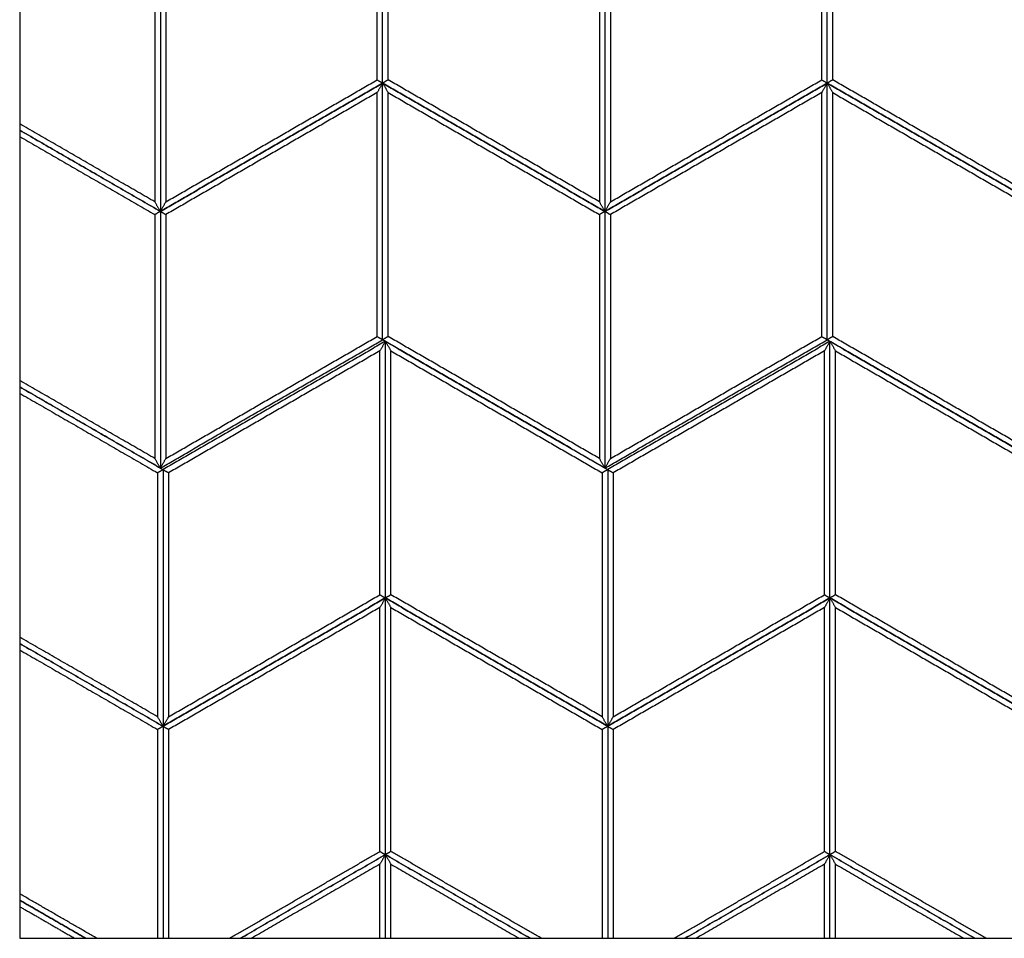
# Model space of a CAD drawing. Header units: millimetres. Extents: x 3130.24 to 3136.88, y 1607.75 to 1610.07.
# Tile 1 of 19: x 3130.63 to 3131.4, y 1607.75 to 1608.46. Entities that reach past the tile are written whole.
import ezdxf

# ---------------------------------------------------------------- set-up
doc = ezdxf.new("R2010")
doc.units = ezdxf.units.MM
doc.layers.add('Make2D', color=7, linetype='Continuous', true_color=0x000000)
doc.layers.add('Make2D$Visible$Curves', color=7, linetype='Continuous', true_color=0x000000)

# ---------------------------------------------------------------- blocks, each defined once
blk = doc.blocks.new('Cissus1')
at = {"layer": 'Make2D'}
blk.add_lwpolyline([(3132.06472, 1607.74874), (3132.06472, 1609.18103), (3130.63242, 1609.18103), (3130.63242, 1607.74874)], close=True, dxfattribs=at)
at = {"layer": 'Make2D$Visible$Curves', "color": 18, "lineweight": -3, "true_color": 0x000000}
for points, degree in [([(3130.91536, 1608.41548), (3130.91536, 1608.51553), (3130.91536, 1608.61558)], 2), ([(3130.91536, 1608.41548), (3130.91536, 1608.51553), (3130.91536, 1608.61558)], 2), ([(3131.26193, 1608.41548), (3131.26193, 1608.51553), (3131.26193, 1608.61558)], 2), ([(3131.26193, 1608.41548), (3131.26193, 1608.51553), (3131.26193, 1608.61558)], 2), ([(3130.91106, 1608.41796), (3130.91106, 1608.51305), (3130.91106, 1608.60813)], 2), ([(3130.91966, 1608.41796), (3130.91966, 1608.51305), (3130.91966, 1608.60813)], 2), ([(3131.25763, 1608.41796), (3131.25763, 1608.51305), (3131.25763, 1608.60813)], 2), ([(3131.26622, 1608.41796), (3131.26622, 1608.51305), (3131.26622, 1608.60813)], 2), ([(3130.73778, 1608.51305), (3130.73778, 1608.41796), (3130.73778, 1608.32288)], 2), ([(3130.74207, 1608.51553), (3130.74207, 1608.41548), (3130.74207, 1608.31544)], 2), ([(3130.74207, 1608.51553), (3130.74207, 1608.41548), (3130.74207, 1608.31544)], 2), ([(3130.74637, 1608.51305), (3130.74637, 1608.41796), (3130.74637, 1608.32288)], 2), ([(3131.08435, 1608.51305), (3131.08435, 1608.41796), (3131.08435, 1608.32288)], 2), ([(3131.08864, 1608.51553), (3131.08864, 1608.41548), (3131.08864, 1608.31544)], 2), ([(3131.08864, 1608.51553), (3131.08864, 1608.41548), (3131.08864, 1608.31544)], 2), ([(3131.09294, 1608.51305), (3131.09294, 1608.41796), (3131.09294, 1608.32288)], 2), ([(3130.91536, 1608.41548), (3130.82872, 1608.36546), (3130.74207, 1608.31544)], 2), ([(3130.74207, 1608.31544), (3130.82872, 1608.36546), (3130.91536, 1608.41548)], 2), ([(3130.74637, 1608.32288), (3130.82872, 1608.37042), (3130.91106, 1608.41796)], 2), ([(3130.91106, 1608.41796), (3130.91122, 1608.41787), (3130.91154, 1608.41769), (3130.91202, 1608.41741), (3130.91249, 1608.41714), (3130.91297, 1608.41686), (3130.91345, 1608.41659), (3130.91393, 1608.41631), (3130.9144, 1608.41603), (3130.91488, 1608.41576), (3130.9152, 1608.41558), (3130.91536, 1608.41548)], 3), ([(3130.91536, 1608.41548), (3130.9152, 1608.41521), (3130.91488, 1608.41466), (3130.9144, 1608.41383), (3130.91393, 1608.413), (3130.91345, 1608.41218), (3130.91297, 1608.41135), (3130.91249, 1608.41052), (3130.91202, 1608.40969), (3130.91154, 1608.40887), (3130.91122, 1608.40832), (3130.91106, 1608.40804)], 3), ([(3130.91966, 1608.41796), (3130.9195, 1608.41787), (3130.91918, 1608.41769), (3130.9187, 1608.41741), (3130.91822, 1608.41714), (3130.91775, 1608.41686), (3130.91727, 1608.41659), (3130.91679, 1608.41631), (3130.91631, 1608.41603), (3130.91584, 1608.41576), (3130.91552, 1608.41558), (3130.91536, 1608.41548)], 3), ([(3130.91536, 1608.21539), (3130.91536, 1608.31544), (3130.91536, 1608.41548)], 2), ([(3130.91536, 1608.21539), (3130.91536, 1608.31544), (3130.91536, 1608.41548)], 2), ([(3130.91536, 1608.41548), (3131.002, 1608.36546), (3131.08864, 1608.31544)], 2), ([(3130.91536, 1608.41548), (3130.91552, 1608.41521), (3130.91584, 1608.41466), (3130.91631, 1608.41383), (3130.91679, 1608.413), (3130.91727, 1608.41218), (3130.91775, 1608.41135), (3130.91822, 1608.41052), (3130.9187, 1608.40969), (3130.91918, 1608.40887), (3130.9195, 1608.40832), (3130.91966, 1608.40804)], 3), ([(3131.08864, 1608.31544), (3131.002, 1608.36546), (3130.91536, 1608.41548)], 2), ([(3131.08435, 1608.32288), (3131.002, 1608.37042), (3130.91966, 1608.41796)], 2), ([(3131.26193, 1608.41548), (3131.17529, 1608.36546), (3131.08864, 1608.31544)], 2), ([(3131.08864, 1608.31544), (3131.17529, 1608.36546), (3131.26193, 1608.41548)], 2), ([(3131.09294, 1608.32288), (3131.17529, 1608.37042), (3131.25763, 1608.41796)], 2), ([(3131.25763, 1608.41796), (3131.25779, 1608.41787), (3131.25811, 1608.41769), (3131.25859, 1608.41741), (3131.25906, 1608.41714), (3131.25954, 1608.41686), (3131.26002, 1608.41659), (3131.2605, 1608.41631), (3131.26097, 1608.41603), (3131.26145, 1608.41576), (3131.26177, 1608.41558), (3131.26193, 1608.41548)], 3), ([(3131.26193, 1608.41548), (3131.26177, 1608.41521), (3131.26145, 1608.41466), (3131.26097, 1608.41383), (3131.2605, 1608.413), (3131.26002, 1608.41218), (3131.25954, 1608.41135), (3131.25906, 1608.41052), (3131.25859, 1608.40969), (3131.25811, 1608.40887), (3131.25779, 1608.40832), (3131.25763, 1608.40804)], 3), ([(3131.26622, 1608.41796), (3131.26607, 1608.41787), (3131.26575, 1608.41769), (3131.26527, 1608.41741), (3131.26479, 1608.41714), (3131.26432, 1608.41686), (3131.26384, 1608.41659), (3131.26336, 1608.41631), (3131.26288, 1608.41603), (3131.26241, 1608.41576), (3131.26209, 1608.41558), (3131.26193, 1608.41548)], 3), ([(3131.26193, 1608.21539), (3131.26193, 1608.31544), (3131.26193, 1608.41548)], 2), ([(3131.26193, 1608.41548), (3131.34857, 1608.36546), (3131.43521, 1608.31544)], 2), ([(3131.26193, 1608.41548), (3131.26209, 1608.41521), (3131.26241, 1608.41466), (3131.26288, 1608.41383), (3131.26336, 1608.413), (3131.26384, 1608.41218), (3131.26432, 1608.41135), (3131.26479, 1608.41052), (3131.26527, 1608.40969), (3131.26575, 1608.40887), (3131.26607, 1608.40832), (3131.26622, 1608.40804)], 3), ([(3131.43521, 1608.31544), (3131.34857, 1608.36546), (3131.26193, 1608.41548)], 2), ([(3131.26193, 1608.21539), (3131.26193, 1608.31544), (3131.26193, 1608.41548)], 2), ([(3131.43092, 1608.32288), (3131.34857, 1608.37042), (3131.26622, 1608.41796)], 2), ([(3130.91106, 1608.40804), (3130.82872, 1608.3605), (3130.74637, 1608.31296)], 2), ([(3130.91106, 1608.21787), (3130.91106, 1608.31296), (3130.91106, 1608.40804)], 2), ([(3130.91966, 1608.21787), (3130.91966, 1608.31296), (3130.91966, 1608.40804)], 2), ([(3130.91966, 1608.40804), (3131.002, 1608.3605), (3131.08435, 1608.31296)], 2), ([(3131.25763, 1608.40804), (3131.17529, 1608.3605), (3131.09294, 1608.31296)], 2), ([(3131.25763, 1608.21787), (3131.25763, 1608.31296), (3131.25763, 1608.40804)], 2), ([(3131.26622, 1608.21787), (3131.26622, 1608.31296), (3131.26622, 1608.40804)], 2), ([(3131.26622, 1608.40804), (3131.34857, 1608.3605), (3131.43092, 1608.31296)], 2), ([(3130.73778, 1608.32288), (3130.6851, 1608.35329), (3130.63242, 1608.38371)], 2), ([(3130.63242, 1608.37875), (3130.68725, 1608.34709), (3130.74207, 1608.31544)], 2), ([(3130.74207, 1608.31544), (3130.68725, 1608.34709), (3130.63242, 1608.37875)], 2), ([(3130.63242, 1608.37378), (3130.6851, 1608.34337), (3130.73778, 1608.31296)], 2), ([(3130.74207, 1608.31544), (3130.74192, 1608.31571), (3130.7416, 1608.31626), (3130.74112, 1608.31709), (3130.74064, 1608.31792), (3130.74016, 1608.31875), (3130.73969, 1608.31957), (3130.73921, 1608.3204), (3130.73873, 1608.32123), (3130.73825, 1608.32205), (3130.73794, 1608.3226), (3130.73778, 1608.32288)], 3), ([(3130.74207, 1608.31544), (3130.74223, 1608.31571), (3130.74255, 1608.31626), (3130.74303, 1608.31709), (3130.74351, 1608.31792), (3130.74398, 1608.31875), (3130.74446, 1608.31957), (3130.74494, 1608.3204), (3130.74542, 1608.32123), (3130.74589, 1608.32205), (3130.74621, 1608.3226), (3130.74637, 1608.32288)], 3), ([(3131.08864, 1608.31544), (3131.08848, 1608.31571), (3131.08817, 1608.31626), (3131.08769, 1608.31709), (3131.08721, 1608.31792), (3131.08673, 1608.31875), (3131.08626, 1608.31957), (3131.08578, 1608.3204), (3131.0853, 1608.32123), (3131.08482, 1608.32205), (3131.08451, 1608.3226), (3131.08435, 1608.32288)], 3), ([(3131.08864, 1608.31544), (3131.0888, 1608.31571), (3131.08912, 1608.31626), (3131.0896, 1608.31709), (3131.09008, 1608.31792), (3131.09055, 1608.31875), (3131.09103, 1608.31957), (3131.09151, 1608.3204), (3131.09199, 1608.32123), (3131.09246, 1608.32205), (3131.09278, 1608.3226), (3131.09294, 1608.32288)], 3), ([(3130.74207, 1608.31544), (3130.74192, 1608.31535), (3130.7416, 1608.31516), (3130.74112, 1608.31489), (3130.74064, 1608.31461), (3130.74016, 1608.31433), (3130.73969, 1608.31406), (3130.73921, 1608.31378), (3130.73873, 1608.31351), (3130.73825, 1608.31323), (3130.73794, 1608.31305), (3130.73778, 1608.31296)], 3), ([(3130.74207, 1608.31544), (3130.74207, 1608.21539), (3130.74207, 1608.11535)], 2), ([(3130.74207, 1608.31544), (3130.74223, 1608.31535), (3130.74255, 1608.31516), (3130.74303, 1608.31489), (3130.74351, 1608.31461), (3130.74398, 1608.31433), (3130.74446, 1608.31406), (3130.74494, 1608.31378), (3130.74542, 1608.31351), (3130.74589, 1608.31323), (3130.74621, 1608.31305), (3130.74637, 1608.31296)], 3), ([(3130.74207, 1608.31544), (3130.74207, 1608.21539), (3130.74207, 1608.11535)], 2), ([(3131.08864, 1608.31544), (3131.08848, 1608.31535), (3131.08817, 1608.31516), (3131.08769, 1608.31489), (3131.08721, 1608.31461), (3131.08673, 1608.31433), (3131.08626, 1608.31406), (3131.08578, 1608.31378), (3131.0853, 1608.31351), (3131.08482, 1608.31323), (3131.08451, 1608.31305), (3131.08435, 1608.31296)], 3), ([(3131.08864, 1608.31544), (3131.08864, 1608.21539), (3131.08864, 1608.11535)], 2), ([(3131.08864, 1608.31544), (3131.08864, 1608.21539), (3131.08864, 1608.11535)], 2), ([(3131.08864, 1608.31544), (3131.0888, 1608.31535), (3131.08912, 1608.31516), (3131.0896, 1608.31489), (3131.09008, 1608.31461), (3131.09055, 1608.31433), (3131.09103, 1608.31406), (3131.09151, 1608.31378), (3131.09199, 1608.31351), (3131.09246, 1608.31323), (3131.09278, 1608.31305), (3131.09294, 1608.31296)], 3), ([(3130.73778, 1608.31296), (3130.73778, 1608.21787), (3130.73778, 1608.12279)], 2), ([(3130.74637, 1608.31296), (3130.74637, 1608.21787), (3130.74637, 1608.12279)], 2), ([(3131.08435, 1608.31296), (3131.08435, 1608.21787), (3131.08435, 1608.12279)], 2), ([(3131.09294, 1608.31296), (3131.09294, 1608.21787), (3131.09294, 1608.12279)], 2), ([(3130.74207, 1608.11535), (3130.82872, 1608.16537), (3130.91536, 1608.21539)], 2), ([(3130.91751, 1608.21415), (3130.83086, 1608.16413), (3130.74422, 1608.11411)], 2), ([(3130.74637, 1608.12279), (3130.82872, 1608.17033), (3130.91106, 1608.21787)], 2), ([(3130.91106, 1608.21787), (3130.91122, 1608.21778), (3130.91154, 1608.2176), (3130.91202, 1608.21732), (3130.91249, 1608.21705), (3130.91297, 1608.21677), (3130.91345, 1608.21649), (3130.91393, 1608.21622), (3130.9144, 1608.21594), (3130.91488, 1608.21567), (3130.9152, 1608.21548), (3130.91536, 1608.21539)], 3), ([(3130.91751, 1608.21415), (3130.91735, 1608.21388), (3130.91703, 1608.21332), (3130.91655, 1608.2125), (3130.91607, 1608.21167), (3130.9156, 1608.21084), (3130.91512, 1608.21002), (3130.91464, 1608.20919), (3130.91417, 1608.20836), (3130.91369, 1608.20754), (3130.91337, 1608.20698), (3130.91321, 1608.20671)], 3), ([(3130.91966, 1608.21787), (3130.9195, 1608.21778), (3130.91918, 1608.2176), (3130.9187, 1608.21732), (3130.91822, 1608.21705), (3130.91775, 1608.21677), (3130.91727, 1608.21649), (3130.91679, 1608.21622), (3130.91631, 1608.21594), (3130.91584, 1608.21567), (3130.91552, 1608.21548), (3130.91536, 1608.21539)], 3), ([(3131.08864, 1608.11535), (3131.002, 1608.16537), (3130.91536, 1608.21539)], 2), ([(3130.91751, 1608.01406), (3130.91751, 1608.11411), (3130.91751, 1608.21415)], 2), ([(3130.91751, 1608.01406), (3130.91751, 1608.11411), (3130.91751, 1608.21415)], 2), ([(3130.91751, 1608.21415), (3131.00415, 1608.16413), (3131.09079, 1608.11411)], 2), ([(3130.91751, 1608.21415), (3130.91767, 1608.21388), (3130.91798, 1608.21332), (3130.91846, 1608.2125), (3130.91894, 1608.21167), (3130.91942, 1608.21084), (3130.91989, 1608.21002), (3130.92037, 1608.20919), (3130.92085, 1608.20836), (3130.92133, 1608.20754), (3130.92165, 1608.20698), (3130.9218, 1608.20671)], 3), ([(3131.08435, 1608.12279), (3131.002, 1608.17033), (3130.91966, 1608.21787)], 2), ([(3131.08864, 1608.11535), (3131.17529, 1608.16537), (3131.26193, 1608.21539)], 2), ([(3131.26408, 1608.21415), (3131.17743, 1608.16413), (3131.09079, 1608.11411)], 2), ([(3131.09294, 1608.12279), (3131.17529, 1608.17033), (3131.25763, 1608.21787)], 2), ([(3131.25763, 1608.21787), (3131.25779, 1608.21778), (3131.25811, 1608.2176), (3131.25859, 1608.21732), (3131.25906, 1608.21705), (3131.25954, 1608.21677), (3131.26002, 1608.21649), (3131.2605, 1608.21622), (3131.26097, 1608.21594), (3131.26145, 1608.21567), (3131.26177, 1608.21548), (3131.26193, 1608.21539)], 3), ([(3131.26408, 1608.21415), (3131.26392, 1608.21388), (3131.2636, 1608.21332), (3131.26312, 1608.2125), (3131.26264, 1608.21167), (3131.26217, 1608.21084), (3131.26169, 1608.21002), (3131.26121, 1608.20919), (3131.26073, 1608.20836), (3131.26026, 1608.20754), (3131.25994, 1608.20698), (3131.25978, 1608.20671)], 3), ([(3131.26622, 1608.21787), (3131.26607, 1608.21778), (3131.26575, 1608.2176), (3131.26527, 1608.21732), (3131.26479, 1608.21705), (3131.26432, 1608.21677), (3131.26384, 1608.21649), (3131.26336, 1608.21622), (3131.26288, 1608.21594), (3131.26241, 1608.21567), (3131.26209, 1608.21548), (3131.26193, 1608.21539)], 3), ([(3131.43521, 1608.11535), (3131.34857, 1608.16537), (3131.26193, 1608.21539)], 2), ([(3131.26408, 1608.01406), (3131.26408, 1608.11411), (3131.26408, 1608.21415)], 2), ([(3131.26408, 1608.21415), (3131.35072, 1608.16413), (3131.43736, 1608.11411)], 2), ([(3131.26408, 1608.21415), (3131.26424, 1608.21388), (3131.26455, 1608.21332), (3131.26503, 1608.2125), (3131.26551, 1608.21167), (3131.26599, 1608.21084), (3131.26646, 1608.21002), (3131.26694, 1608.20919), (3131.26742, 1608.20836), (3131.2679, 1608.20754), (3131.26821, 1608.20698), (3131.26837, 1608.20671)], 3), ([(3131.26408, 1608.01406), (3131.26408, 1608.11411), (3131.26408, 1608.21415)], 2), ([(3131.43092, 1608.12279), (3131.34857, 1608.17033), (3131.26622, 1608.21787)], 2), ([(3130.91321, 1608.20671), (3130.83086, 1608.15917), (3130.74852, 1608.11162)], 2), ([(3130.91321, 1608.01654), (3130.91321, 1608.11162), (3130.91321, 1608.20671)], 2), ([(3130.9218, 1608.01654), (3130.9218, 1608.11162), (3130.9218, 1608.20671)], 2), ([(3130.9218, 1608.20671), (3131.00415, 1608.15917), (3131.08649, 1608.11162)], 2), ([(3131.25978, 1608.20671), (3131.17743, 1608.15917), (3131.09509, 1608.11162)], 2), ([(3131.25978, 1608.01654), (3131.25978, 1608.11162), (3131.25978, 1608.20671)], 2), ([(3131.26837, 1608.01654), (3131.26837, 1608.11162), (3131.26837, 1608.20671)], 2), ([(3131.26837, 1608.20671), (3131.35072, 1608.15917), (3131.43306, 1608.11162)], 2), ([(3130.73778, 1608.12279), (3130.6851, 1608.1532), (3130.63242, 1608.18362)], 2), ([(3130.63242, 1608.17865), (3130.68832, 1608.14638), (3130.74422, 1608.11411)], 2), ([(3130.74207, 1608.11535), (3130.68725, 1608.147), (3130.63242, 1608.17865)], 2), ([(3130.63242, 1608.17369), (3130.68617, 1608.14266), (3130.73993, 1608.11162)], 2), ([(3130.74207, 1608.11535), (3130.74192, 1608.11562), (3130.7416, 1608.11617), (3130.74112, 1608.117), (3130.74064, 1608.11783), (3130.74016, 1608.11865), (3130.73969, 1608.11948), (3130.73921, 1608.12031), (3130.73873, 1608.12113), (3130.73825, 1608.12196), (3130.73794, 1608.12251), (3130.73778, 1608.12279)], 3), ([(3130.74207, 1608.11535), (3130.74223, 1608.11562), (3130.74255, 1608.11617), (3130.74303, 1608.117), (3130.74351, 1608.11783), (3130.74398, 1608.11865), (3130.74446, 1608.11948), (3130.74494, 1608.12031), (3130.74542, 1608.12113), (3130.74589, 1608.12196), (3130.74621, 1608.12251), (3130.74637, 1608.12279)], 3), ([(3131.08864, 1608.11535), (3131.08848, 1608.11562), (3131.08817, 1608.11617), (3131.08769, 1608.117), (3131.08721, 1608.11783), (3131.08673, 1608.11865), (3131.08626, 1608.11948), (3131.08578, 1608.12031), (3131.0853, 1608.12113), (3131.08482, 1608.12196), (3131.08451, 1608.12251), (3131.08435, 1608.12279)], 3), ([(3131.08864, 1608.11535), (3131.0888, 1608.11562), (3131.08912, 1608.11617), (3131.0896, 1608.117), (3131.09008, 1608.11783), (3131.09055, 1608.11865), (3131.09103, 1608.11948), (3131.09151, 1608.12031), (3131.09199, 1608.12113), (3131.09246, 1608.12196), (3131.09278, 1608.12251), (3131.09294, 1608.12279)], 3), ([(3130.74422, 1608.11411), (3130.74406, 1608.11401), (3130.74375, 1608.11383), (3130.74327, 1608.11355), (3130.74279, 1608.11328), (3130.74231, 1608.113), (3130.74184, 1608.11273), (3130.74136, 1608.11245), (3130.74088, 1608.11218), (3130.7404, 1608.1119), (3130.74008, 1608.11172), (3130.73993, 1608.11162)], 3), ([(3130.74422, 1608.11411), (3130.74422, 1608.01406), (3130.74422, 1607.91401)], 2), ([(3130.74422, 1608.11411), (3130.74438, 1608.11401), (3130.7447, 1608.11383), (3130.74518, 1608.11355), (3130.74565, 1608.11328), (3130.74613, 1608.113), (3130.74661, 1608.11273), (3130.74709, 1608.11245), (3130.74756, 1608.11218), (3130.74804, 1608.1119), (3130.74836, 1608.11172), (3130.74852, 1608.11162)], 3), ([(3130.74422, 1608.11411), (3130.74422, 1608.01406), (3130.74422, 1607.91401)], 2), ([(3131.09079, 1608.11411), (3131.09063, 1608.11401), (3131.09031, 1608.11383), (3131.08984, 1608.11355), (3131.08936, 1608.11328), (3131.08888, 1608.113), (3131.0884, 1608.11273), (3131.08793, 1608.11245), (3131.08745, 1608.11218), (3131.08697, 1608.1119), (3131.08665, 1608.11172), (3131.08649, 1608.11162)], 3), ([(3131.09079, 1608.11411), (3131.09079, 1608.01406), (3131.09079, 1607.91401)], 2), ([(3131.09079, 1608.11411), (3131.09079, 1608.01406), (3131.09079, 1607.91401)], 2), ([(3131.09079, 1608.11411), (3131.09095, 1608.11401), (3131.09127, 1608.11383), (3131.09175, 1608.11355), (3131.09222, 1608.11328), (3131.0927, 1608.113), (3131.09318, 1608.11273), (3131.09366, 1608.11245), (3131.09413, 1608.11218), (3131.09461, 1608.1119), (3131.09493, 1608.11172), (3131.09509, 1608.11162)], 3), ([(3130.73993, 1608.11162), (3130.73993, 1608.01654), (3130.73993, 1607.92146)], 2), ([(3130.74852, 1608.11162), (3130.74852, 1608.01654), (3130.74852, 1607.92146)], 2), ([(3131.08649, 1608.11162), (3131.08649, 1608.01654), (3131.08649, 1607.92146)], 2), ([(3131.09509, 1608.11162), (3131.09509, 1608.01654), (3131.09509, 1607.92146)], 2), ([(3130.74852, 1607.92146), (3130.83086, 1607.969), (3130.91321, 1608.01654)], 2), ([(3130.91321, 1608.01654), (3130.91337, 1608.01645), (3130.91369, 1608.01626), (3130.91417, 1608.01599), (3130.91464, 1608.01571), (3130.91512, 1608.01544), (3130.9156, 1608.01516), (3130.91607, 1608.01489), (3130.91655, 1608.01461), (3130.91703, 1608.01434), (3130.91735, 1608.01415), (3130.91751, 1608.01406)], 3), ([(3130.9218, 1608.01654), (3130.92165, 1608.01645), (3130.92133, 1608.01626), (3130.92085, 1608.01599), (3130.92037, 1608.01571), (3130.91989, 1608.01544), (3130.91942, 1608.01516), (3130.91894, 1608.01489), (3130.91846, 1608.01461), (3130.91798, 1608.01434), (3130.91767, 1608.01415), (3130.91751, 1608.01406)], 3), ([(3131.08649, 1607.92146), (3131.00415, 1607.969), (3130.9218, 1608.01654)], 2), ([(3131.09509, 1607.92146), (3131.17743, 1607.969), (3131.25978, 1608.01654)], 2), ([(3131.25978, 1608.01654), (3131.25994, 1608.01645), (3131.26026, 1608.01626), (3131.26073, 1608.01599), (3131.26121, 1608.01571), (3131.26169, 1608.01544), (3131.26217, 1608.01516), (3131.26264, 1608.01489), (3131.26312, 1608.01461), (3131.2636, 1608.01434), (3131.26392, 1608.01415), (3131.26408, 1608.01406)], 3), ([(3131.26837, 1608.01654), (3131.26821, 1608.01645), (3131.2679, 1608.01626), (3131.26742, 1608.01599), (3131.26694, 1608.01571), (3131.26646, 1608.01544), (3131.26599, 1608.01516), (3131.26551, 1608.01489), (3131.26503, 1608.01461), (3131.26455, 1608.01434), (3131.26424, 1608.01415), (3131.26408, 1608.01406)], 3), ([(3131.43306, 1607.92146), (3131.35072, 1607.969), (3131.26837, 1608.01654)], 2), ([(3130.74422, 1607.91401), (3130.83086, 1607.96404), (3130.91751, 1608.01406)], 2), ([(3130.91751, 1608.01406), (3130.83086, 1607.96404), (3130.74422, 1607.91401)], 2), ([(3130.91321, 1608.00662), (3130.83086, 1607.95907), (3130.74852, 1607.91153)], 2), ([(3130.91751, 1608.01406), (3130.91735, 1608.01378), (3130.91703, 1608.01323), (3130.91655, 1608.01241), (3130.91607, 1608.01158), (3130.9156, 1608.01075), (3130.91512, 1608.00992), (3130.91464, 1608.0091), (3130.91417, 1608.00827), (3130.91369, 1608.00744), (3130.91337, 1608.00689), (3130.91321, 1608.00662)], 3), ([(3130.91321, 1607.81645), (3130.91321, 1607.91153), (3130.91321, 1608.00662)], 2), ([(3131.09079, 1607.91401), (3131.00415, 1607.96404), (3130.91751, 1608.01406)], 2), ([(3130.91751, 1608.01406), (3130.91767, 1608.01378), (3130.91798, 1608.01323), (3130.91846, 1608.01241), (3130.91894, 1608.01158), (3130.91942, 1608.01075), (3130.91989, 1608.00992), (3130.92037, 1608.0091), (3130.92085, 1608.00827), (3130.92133, 1608.00744), (3130.92165, 1608.00689), (3130.9218, 1608.00662)], 3), ([(3130.91751, 1608.01406), (3131.00415, 1607.96404), (3131.09079, 1607.91401)], 2), ([(3130.91751, 1607.81397), (3130.91751, 1607.91401), (3130.91751, 1608.01406)], 2), ([(3130.91751, 1607.81397), (3130.91751, 1607.91401), (3130.91751, 1608.01406)], 2), ([(3130.9218, 1608.00662), (3131.00415, 1607.95907), (3131.08649, 1607.91153)], 2), ([(3130.9218, 1607.81645), (3130.9218, 1607.91153), (3130.9218, 1608.00662)], 2), ([(3131.09079, 1607.91401), (3131.17743, 1607.96404), (3131.26408, 1608.01406)], 2), ([(3131.26408, 1608.01406), (3131.17743, 1607.96404), (3131.09079, 1607.91401)], 2), ([(3131.25978, 1608.00662), (3131.17743, 1607.95907), (3131.09509, 1607.91153)], 2), ([(3131.26408, 1608.01406), (3131.26392, 1608.01378), (3131.2636, 1608.01323), (3131.26312, 1608.01241), (3131.26264, 1608.01158), (3131.26217, 1608.01075), (3131.26169, 1608.00992), (3131.26121, 1608.0091), (3131.26073, 1608.00827), (3131.26026, 1608.00744), (3131.25994, 1608.00689), (3131.25978, 1608.00662)], 3), ([(3131.25978, 1607.81645), (3131.25978, 1607.91153), (3131.25978, 1608.00662)], 2), ([(3131.43736, 1607.91401), (3131.35072, 1607.96404), (3131.26408, 1608.01406)], 2), ([(3131.26408, 1607.81397), (3131.26408, 1607.91401), (3131.26408, 1608.01406)], 2), ([(3131.26408, 1608.01406), (3131.26424, 1608.01378), (3131.26455, 1608.01323), (3131.26503, 1608.01241), (3131.26551, 1608.01158), (3131.26599, 1608.01075), (3131.26646, 1608.00992), (3131.26694, 1608.0091), (3131.26742, 1608.00827), (3131.2679, 1608.00744), (3131.26821, 1608.00689), (3131.26837, 1608.00662)], 3), ([(3131.26408, 1608.01406), (3131.35072, 1607.96404), (3131.43736, 1607.91401)], 2), ([(3131.26408, 1607.81397), (3131.26408, 1607.91401), (3131.26408, 1608.01406)], 2), ([(3131.26837, 1608.00662), (3131.35072, 1607.95907), (3131.43306, 1607.91153)], 2), ([(3131.26837, 1607.81645), (3131.26837, 1607.91153), (3131.26837, 1608.00662)], 2), ([(3130.73993, 1607.92146), (3130.68617, 1607.95249), (3130.63242, 1607.98352)], 2), ([(3130.74422, 1607.91401), (3130.68832, 1607.94629), (3130.63242, 1607.97856)], 2), ([(3130.63242, 1607.97856), (3130.68832, 1607.94629), (3130.74422, 1607.91401)], 2), ([(3130.63242, 1607.9736), (3130.68617, 1607.94257), (3130.73993, 1607.91153)], 2), ([(3130.74422, 1607.91401), (3130.74406, 1607.91429), (3130.74375, 1607.91484), (3130.74327, 1607.91567), (3130.74279, 1607.91649), (3130.74231, 1607.91732), (3130.74184, 1607.91815), (3130.74136, 1607.91898), (3130.74088, 1607.9198), (3130.7404, 1607.92063), (3130.74008, 1607.92118), (3130.73993, 1607.92146)], 3), ([(3130.74422, 1607.91401), (3130.74438, 1607.91429), (3130.7447, 1607.91484), (3130.74518, 1607.91567), (3130.74565, 1607.91649), (3130.74613, 1607.91732), (3130.74661, 1607.91815), (3130.74709, 1607.91898), (3130.74756, 1607.9198), (3130.74804, 1607.92063), (3130.74836, 1607.92118), (3130.74852, 1607.92146)], 3), ([(3131.09079, 1607.91401), (3131.09063, 1607.91429), (3131.09031, 1607.91484), (3131.08984, 1607.91567), (3131.08936, 1607.91649), (3131.08888, 1607.91732), (3131.0884, 1607.91815), (3131.08793, 1607.91898), (3131.08745, 1607.9198), (3131.08697, 1607.92063), (3131.08665, 1607.92118), (3131.08649, 1607.92146)], 3), ([(3131.09079, 1607.91401), (3131.09095, 1607.91429), (3131.09127, 1607.91484), (3131.09175, 1607.91567), (3131.09222, 1607.91649), (3131.0927, 1607.91732), (3131.09318, 1607.91815), (3131.09366, 1607.91898), (3131.09413, 1607.9198), (3131.09461, 1607.92063), (3131.09493, 1607.92118), (3131.09509, 1607.92146)], 3), ([(3130.74422, 1607.91401), (3130.74406, 1607.91392), (3130.74375, 1607.91374), (3130.74327, 1607.91346), (3130.74279, 1607.91319), (3130.74231, 1607.91291), (3130.74184, 1607.91264), (3130.74136, 1607.91236), (3130.74088, 1607.91208), (3130.7404, 1607.91181), (3130.74008, 1607.91162), (3130.73993, 1607.91153)], 3), ([(3130.73993, 1607.91153), (3130.73993, 1607.83014), (3130.73993, 1607.74874)], 2), ([(3130.74422, 1607.91401), (3130.74422, 1607.83138), (3130.74422, 1607.74874)], 2), ([(3130.74422, 1607.91401), (3130.74438, 1607.91392), (3130.7447, 1607.91374), (3130.74518, 1607.91346), (3130.74565, 1607.91319), (3130.74613, 1607.91291), (3130.74661, 1607.91264), (3130.74709, 1607.91236), (3130.74756, 1607.91208), (3130.74804, 1607.91181), (3130.74836, 1607.91162), (3130.74852, 1607.91153)], 3), ([(3130.74422, 1607.91401), (3130.74422, 1607.83138), (3130.74422, 1607.74874)], 2), ([(3130.74852, 1607.91153), (3130.74852, 1607.83014), (3130.74852, 1607.74874)], 2), ([(3131.09079, 1607.91401), (3131.09063, 1607.91392), (3131.09031, 1607.91374), (3131.08984, 1607.91346), (3131.08936, 1607.91319), (3131.08888, 1607.91291), (3131.0884, 1607.91264), (3131.08793, 1607.91236), (3131.08745, 1607.91208), (3131.08697, 1607.91181), (3131.08665, 1607.91162), (3131.08649, 1607.91153)], 3), ([(3131.08649, 1607.91153), (3131.08649, 1607.83014), (3131.08649, 1607.74874)], 2), ([(3131.09079, 1607.91401), (3131.09095, 1607.91392), (3131.09127, 1607.91374), (3131.09175, 1607.91346), (3131.09222, 1607.91319), (3131.0927, 1607.91291), (3131.09318, 1607.91264), (3131.09366, 1607.91236), (3131.09413, 1607.91208), (3131.09461, 1607.91181), (3131.09493, 1607.91162), (3131.09509, 1607.91153)], 3), ([(3131.09079, 1607.91401), (3131.09079, 1607.83138), (3131.09079, 1607.74874)], 2), ([(3131.09079, 1607.91401), (3131.09079, 1607.83138), (3131.09079, 1607.74874)], 2), ([(3131.09509, 1607.91153), (3131.09509, 1607.83014), (3131.09509, 1607.74874)], 2), ([(3130.79593, 1607.74874), (3130.85457, 1607.78259), (3130.91321, 1607.81645)], 2), ([(3130.91321, 1607.81645), (3130.91337, 1607.81636), (3130.91369, 1607.81617), (3130.91417, 1607.8159), (3130.91464, 1607.81562), (3130.91512, 1607.81535), (3130.9156, 1607.81507), (3130.91607, 1607.81479), (3130.91655, 1607.81452), (3130.91703, 1607.81424), (3130.91735, 1607.81406), (3130.91751, 1607.81397)], 3), ([(3130.9218, 1607.81645), (3130.92165, 1607.81636), (3130.92133, 1607.81617), (3130.92085, 1607.8159), (3130.92037, 1607.81562), (3130.91989, 1607.81535), (3130.91942, 1607.81507), (3130.91894, 1607.81479), (3130.91846, 1607.81452), (3130.91798, 1607.81424), (3130.91767, 1607.81406), (3130.91751, 1607.81397)], 3), ([(3131.03908, 1607.74874), (3130.98044, 1607.78259), (3130.9218, 1607.81645)], 2), ([(3131.1425, 1607.74874), (3131.20114, 1607.78259), (3131.25978, 1607.81645)], 2), ([(3131.25978, 1607.81645), (3131.25994, 1607.81636), (3131.26026, 1607.81617), (3131.26073, 1607.8159), (3131.26121, 1607.81562), (3131.26169, 1607.81535), (3131.26217, 1607.81507), (3131.26264, 1607.81479), (3131.26312, 1607.81452), (3131.2636, 1607.81424), (3131.26392, 1607.81406), (3131.26408, 1607.81397)], 3), ([(3131.26837, 1607.81645), (3131.26821, 1607.81636), (3131.2679, 1607.81617), (3131.26742, 1607.8159), (3131.26694, 1607.81562), (3131.26646, 1607.81535), (3131.26599, 1607.81507), (3131.26551, 1607.81479), (3131.26503, 1607.81452), (3131.26455, 1607.81424), (3131.26424, 1607.81406), (3131.26408, 1607.81397)], 3), ([(3131.38565, 1607.74874), (3131.32701, 1607.78259), (3131.26837, 1607.81645)], 2), ([(3130.91751, 1607.81397), (3130.86102, 1607.78135), (3130.80453, 1607.74874)], 2), ([(3130.80453, 1607.74874), (3130.86102, 1607.78135), (3130.91751, 1607.81397)], 2), ([(3130.91751, 1607.81397), (3130.91735, 1607.81369), (3130.91703, 1607.81314), (3130.91655, 1607.81231), (3130.91607, 1607.81149), (3130.9156, 1607.81066), (3130.91512, 1607.80983), (3130.91464, 1607.80901), (3130.91417, 1607.80818), (3130.91369, 1607.80735), (3130.91337, 1607.8068), (3130.91321, 1607.80653)], 3), ([(3130.91751, 1607.81397), (3130.91767, 1607.81369), (3130.91798, 1607.81314), (3130.91846, 1607.81231), (3130.91894, 1607.81149), (3130.91942, 1607.81066), (3130.91989, 1607.80983), (3130.92037, 1607.80901), (3130.92085, 1607.80818), (3130.92133, 1607.80735), (3130.92165, 1607.8068), (3130.9218, 1607.80653)], 3), ([(3130.91751, 1607.74874), (3130.91751, 1607.78135), (3130.91751, 1607.81397)], 2), ([(3130.91751, 1607.74874), (3130.91751, 1607.78135), (3130.91751, 1607.81397)], 2), ([(3130.91751, 1607.81397), (3130.974, 1607.78135), (3131.03049, 1607.74874)], 2), ([(3131.03049, 1607.74874), (3130.974, 1607.78135), (3130.91751, 1607.81397)], 2), ([(3131.26408, 1607.81397), (3131.20759, 1607.78135), (3131.1511, 1607.74874)], 2), ([(3131.1511, 1607.74874), (3131.20759, 1607.78135), (3131.26408, 1607.81397)], 2), ([(3131.26408, 1607.81397), (3131.26392, 1607.81369), (3131.2636, 1607.81314), (3131.26312, 1607.81231), (3131.26264, 1607.81149), (3131.26217, 1607.81066), (3131.26169, 1607.80983), (3131.26121, 1607.80901), (3131.26073, 1607.80818), (3131.26026, 1607.80735), (3131.25994, 1607.8068), (3131.25978, 1607.80653)], 3), ([(3131.26408, 1607.81397), (3131.26424, 1607.81369), (3131.26455, 1607.81314), (3131.26503, 1607.81231), (3131.26551, 1607.81149), (3131.26599, 1607.81066), (3131.26646, 1607.80983), (3131.26694, 1607.80901), (3131.26742, 1607.80818), (3131.2679, 1607.80735), (3131.26821, 1607.8068), (3131.26837, 1607.80653)], 3), ([(3131.26408, 1607.74874), (3131.26408, 1607.78135), (3131.26408, 1607.81397)], 2), ([(3131.26408, 1607.81397), (3131.32057, 1607.78135), (3131.37706, 1607.74874)], 2), ([(3131.26408, 1607.74874), (3131.26408, 1607.78135), (3131.26408, 1607.81397)], 2), ([(3131.37706, 1607.74874), (3131.32057, 1607.78135), (3131.26408, 1607.81397)], 2), ([(3130.91321, 1607.80653), (3130.86317, 1607.77763), (3130.81312, 1607.74874)], 2), ([(3130.91321, 1607.74874), (3130.91321, 1607.77763), (3130.91321, 1607.80653)], 2), ([(3130.9218, 1607.74874), (3130.9218, 1607.77763), (3130.9218, 1607.80653)], 2), ([(3130.9218, 1607.80653), (3130.97185, 1607.77763), (3131.02189, 1607.74874)], 2), ([(3131.25978, 1607.80653), (3131.20973, 1607.77763), (3131.15969, 1607.74874)], 2), ([(3131.25978, 1607.74874), (3131.25978, 1607.77763), (3131.25978, 1607.80653)], 2), ([(3131.26837, 1607.74874), (3131.26837, 1607.77763), (3131.26837, 1607.80653)], 2), ([(3131.26837, 1607.80653), (3131.31842, 1607.77763), (3131.36846, 1607.74874)], 2), ([(3130.69251, 1607.74874), (3130.66247, 1607.76608), (3130.63242, 1607.78343)], 2), ([(3130.63242, 1607.77847), (3130.65817, 1607.7636), (3130.68392, 1607.74874)], 2), ([(3130.68392, 1607.74874), (3130.65817, 1607.7636), (3130.63242, 1607.77847)], 2), ([(3130.63242, 1607.77351), (3130.65387, 1607.76112), (3130.67533, 1607.74874)], 2)]:
    blk.add_open_spline(points, degree=degree, dxfattribs=at)

msp = doc.modelspace()

# ---------------------------------------------------------------- block references
msp.add_blockref('Cissus1', (0, 0))

doc.saveas('drawing.dxf')
